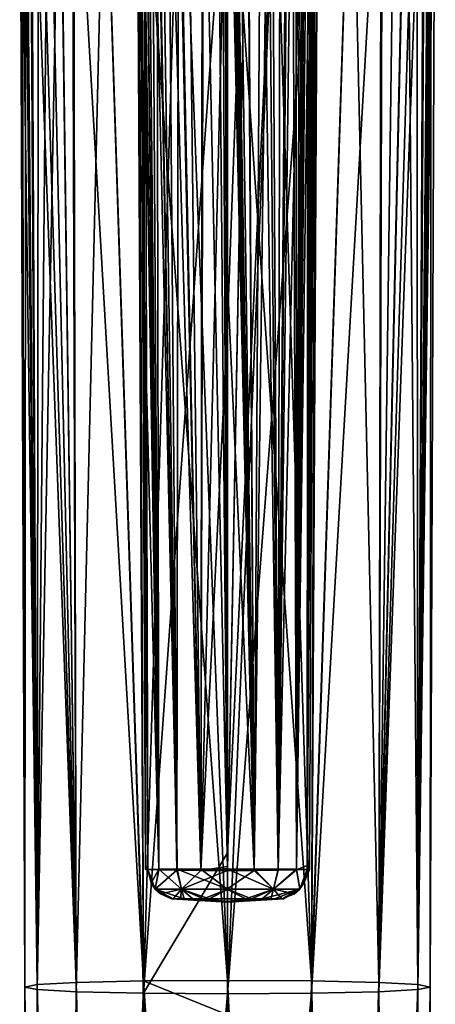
# Model space of a CAD drawing. Header units: metres. Extents: x -22 to 22, y -196 to 22.
# Tile 2 of 20: x -14 to 14, y -110 to -44. Entities that reach past the tile are written whole.
import ezdxf

# ---------------------------------------------------------------- set-up
doc = ezdxf.new("R2010")
doc.units = ezdxf.units.M
doc.layers.add('solid_509517', color=7, linetype='CONTINUOUS')

msp = doc.modelspace()

# ---------------------------------------------------------------- linework, layer by layer
at = {"layer": 'solid_509517'}
for points in [[(-0.373269, -21.104656, 296.188263), (-0.728515, -21.40457, 296.154877), (-0.000005, -100.784248, 296.199982)], [(-0.176699, -21.009695, 296.197418), (-0.373269, -21.104656, 296.188263), (-0.000005, -100.784248, 296.199982)], [(0.000564, -61.323978, 296.200012), (-0.176699, -21.009695, 296.197418), (-0.000005, -100.784248, 296.199982)], [(0.000564, -61.323978, 296.200012), (0.001582, -23.6213, 296.200012), (-0.176699, -21.009695, 296.197418)], [(1.793002, -100.78463, 295.899872), (0.002653, -20.981243, 296.200012), (0.002487, -21.190582, 296.200012)], [(0.144639, -21.000406, 296.198273), (0.002653, -20.981243, 296.200012), (1.793002, -100.78463, 295.899872)], [(0.266094, -21.045166, 296.194061), (0.144639, -21.000406, 296.198273), (1.793002, -100.78463, 295.899872)], [(0.4267, -21.140583, 296.184631), (0.266094, -21.045166, 296.194061), (1.793002, -100.78463, 295.899872)], [(-0.728515, -21.40457, 296.154877), (-1.676585, -22.533012, 295.955688), (-0.000005, -100.784248, 296.199982)], [(1.793002, -100.78463, 295.899872), (0.002788, -21.400023, 296.200012), (0.001582, -23.6213, 296.200012)], [(1.793002, -100.78463, 295.899872), (0.002487, -21.190582, 296.200012), (0.002788, -21.400023, 296.200012)], [(0.688468, -21.364702, 296.159729), (0.4267, -21.140583, 296.184631), (1.793002, -100.78463, 295.899872)], [(1.332602, -22.102028, 296.047058), (0.688468, -21.364702, 296.159729), (1.793002, -100.78463, 295.899872)], [(2.255669, -23.254839, 295.748962), (1.332602, -22.102028, 296.047058), (1.793002, -100.78463, 295.899872)], [(-1.676585, -22.533012, 295.955688), (-2.707295, -23.794168, 295.537201), (-1.790001, -100.784637, 295.900909)], [(-1.676585, -22.533012, 295.955688), (-1.790001, -100.784637, 295.900909), (-0.000005, -100.784248, 296.199982)], [(1.793002, -100.78463, 295.899872), (0.001582, -23.6213, 296.200012), (0.000564, -61.323978, 296.200012)], [(2.255669, -23.254839, 295.748962), (1.793002, -100.78463, 295.899872), (3.394589, -100.7854, 295.028778)], [(2.974425, -24.09857, 295.388641), (2.255669, -23.254839, 295.748962), (3.394589, -100.7854, 295.028778)], [(-13.940785, -24.113749, 233.099335), (-13.961353, -24.119473, 230.155594), (-13.610102, -108.685211, 236.480408)], [(-13.961353, -24.119473, 230.155594), (-13.811286, -24.242626, 228.034866), (-13.610102, -108.685211, 236.480408)], [(-13.940785, -24.113749, 233.099335), (-13.610102, -108.685211, 236.480408), (-12.783951, -108.520523, 242.029282)], [(-13.680964, -24.151012, 235.804153), (-13.940785, -24.113749, 233.099335), (-12.783951, -108.520523, 242.029282)], [(-13.811286, -24.242626, 228.034866), (-13.549977, -24.515957, 226.196243), (-13.610102, -108.685211, 236.480408)], [(-13.275711, -24.301451, 237.962143), (-13.680964, -24.151012, 235.804153), (-12.783951, -108.520523, 242.029282)], [(-13.275711, -24.301451, 237.962143), (-12.783951, -108.520523, 242.029282), (-10.162306, -108.373215, 246.992828)], [(-12.73151, -24.565819, 239.87561), (-13.275711, -24.301451, 237.962143), (-10.162306, -108.373215, 246.992828)], [(-2.707295, -23.794168, 295.537201), (-3.419111, -24.574896, 295.097626), (-1.790001, -100.784637, 295.900909)], [(3.533328, -24.690147, 295.013062), (2.974425, -24.09857, 295.388641), (3.394589, -100.7854, 295.028778)], [(13.277196, -24.336351, 237.956635), (12.720836, -24.604586, 239.90799), (12.783951, -108.520523, 242.029282)], [(13.959685, -24.119873, 230.110474), (13.610102, -108.685211, 236.480408), (12.783951, -108.849899, 230.931549)], [(13.808604, -24.245852, 228.009995), (13.959685, -24.119873, 230.110474), (12.783951, -108.849899, 230.931549)], [(13.687321, -24.174723, 235.760147), (12.783951, -108.520523, 242.029282), (13.610102, -108.685211, 236.480408)], [(13.687321, -24.174723, 235.760147), (13.277196, -24.336351, 237.956635), (12.783951, -108.520523, 242.029282)], [(13.547787, -24.521982, 226.184418), (13.808604, -24.245852, 228.009995), (12.783951, -108.849899, 230.931549)], [(13.959685, -24.119873, 230.110474), (13.943507, -24.121355, 233.044662), (13.610102, -108.685211, 236.480408)], [(13.943507, -24.121355, 233.044662), (13.687321, -24.174723, 235.760147), (13.610102, -108.685211, 236.480408)], [(-13.549977, -24.515957, 226.196243), (-12.783951, -108.849899, 230.931549), (-13.610102, -108.685211, 236.480408)], [(-13.549977, -24.515957, 226.196243), (-13.188904, -24.927271, 224.541656), (-12.783951, -108.849899, 230.931549)], [(-13.188904, -24.927271, 224.541656), (-12.691962, -25.496073, 222.924774), (-12.783951, -108.849899, 230.931549)], [(-12.067958, -24.918613, 241.566147), (-12.73151, -24.565819, 239.87561), (-10.162306, -108.373215, 246.992828)], [(-11.30398, -25.342398, 243.042999), (-12.067958, -24.918613, 241.566147), (-10.162306, -108.373215, 246.992828)], [(-3.419111, -24.574896, 295.097626), (-4.008782, -25.132116, 294.610107), (-1.790001, -100.784637, 295.900909)], [(3.973763, -25.101828, 294.642883), (3.533328, -24.690147, 295.013062), (3.394589, -100.7854, 295.028778)], [(13.186993, -24.937153, 224.535065), (12.783951, -108.849899, 230.931549), (10.162306, -108.997215, 225.968002)], [(12.687959, -25.512119, 222.914719), (13.186993, -24.937153, 224.535065), (10.162306, -108.997215, 225.968002)], [(12.049414, -24.950823, 241.607513), (10.162306, -108.373215, 246.992828), (12.783951, -108.520523, 242.029282)], [(12.049414, -24.950823, 241.607513), (10.420656, -25.842489, 244.365067), (10.162306, -108.373215, 246.992828)], [(12.720836, -24.604586, 239.90799), (12.049414, -24.950823, 241.607513), (12.783951, -108.520523, 242.029282)], [(13.186993, -24.937153, 224.535065), (13.547787, -24.521982, 226.184418), (12.783951, -108.849899, 230.931549)], [(-12.691962, -25.496073, 222.924774), (-12.057444, -26.188936, 221.397766), (-12.783951, -108.849899, 230.931549)], [(-10.431943, -25.833389, 244.350067), (-11.30398, -25.342398, 243.042999), (-10.162306, -108.373215, 246.992828)], [(-5.872635, -25.353949, 289.486206), (-5.345571, -100.787933, 292.008453), (-5.595511, -62.294956, 291.31778)], [(-5.507421, -100.793121, 290.662354), (-5.345571, -100.787933, 292.008453), (-5.872635, -25.353949, 289.486206)], [(-5.872635, -25.353949, 289.486206), (-5.595511, -62.294956, 291.31778), (-5.835361, -25.355551, 290.654907)], [(-5.507421, -100.793121, 290.662354), (-5.872635, -25.353949, 289.486206), (-5.86891, -25.364941, 288.317261)], [(-5.865035, -25.36681, 288.150513), (-5.507421, -100.793121, 290.662354), (-5.86891, -25.364941, 288.317261)], [(-5.865035, -25.36681, 288.150513), (-5.859222, -25.367777, 287.948425), (-5.507421, -100.793121, 290.662354)], [(-5.859222, -25.367777, 287.948425), (-5.847452, -25.367746, 287.626495), (-5.507421, -100.793121, 290.662354)], [(-5.847452, -25.367746, 287.626495), (-5.835272, -25.368683, 287.358521), (-5.507421, -100.793121, 290.662354)], [(-5.835361, -25.355551, 290.654907), (-5.595511, -62.294956, 291.31778), (-4.623157, -100.78653, 293.683228)], [(-5.746471, -25.441008, 291.415039), (-5.835361, -25.355551, 290.654907), (-4.623157, -100.78653, 293.683228)], [(-5.835272, -25.368683, 287.358521), (-5.590348, -63.087776, 288.337616), (-5.507421, -100.793121, 290.662354)], [(-5.561116, -25.576982, 285.873505), (-5.590348, -63.087776, 288.337616), (-5.835272, -25.368683, 287.358521)], [(-5.541467, -25.646214, 292.208893), (-5.746471, -25.441008, 291.415039), (-4.623157, -100.78653, 293.683228)], [(-5.561116, -25.576982, 285.873505), (-5.345384, -100.806503, 289.316711), (-5.590348, -63.087776, 288.337616)], [(-4.624297, -100.829071, 287.645355), (-5.345384, -100.806503, 289.316711), (-5.561116, -25.576982, 285.873505)], [(-4.624297, -100.829071, 287.645355), (-5.561116, -25.576982, 285.873505), (-4.747389, -26.25123, 284.290833)], [(-5.345658, -25.761932, 292.715057), (-5.541467, -25.646214, 292.208893), (-4.623157, -100.78653, 293.683228)], [(-5.091703, -25.769375, 293.223145), (-5.345658, -25.761932, 292.715057), (-4.623157, -100.78653, 293.683228)], [(-4.824333, -25.685005, 293.654175), (-5.091703, -25.769375, 293.223145), (-3.392922, -100.78537, 295.03009)], [(-4.480106, -25.493086, 294.109467), (-4.824333, -25.685005, 293.654175), (-3.392922, -100.78537, 295.03009)], [(-4.008782, -25.132116, 294.610107), (-4.480106, -25.493086, 294.109467), (-3.392922, -100.78537, 295.03009)], [(-4.008782, -25.132116, 294.610107), (-3.392922, -100.78537, 295.03009), (-1.790001, -100.784637, 295.900909)], [(4.366403, -25.414736, 294.241425), (3.973763, -25.101828, 294.642883), (3.394589, -100.7854, 295.028778)], [(4.366403, -25.414736, 294.241425), (3.394589, -100.7854, 295.028778), (4.623732, -100.786552, 293.682343)], [(4.621911, -25.575428, 293.932983), (4.366403, -25.414736, 294.241425), (4.623732, -100.786552, 293.682343)], [(4.853379, -25.697815, 293.611176), (4.621911, -25.575428, 293.932983), (4.623732, -100.786552, 293.682343)], [(5.036505, -25.747478, 293.319305), (4.853379, -25.697815, 293.611176), (4.623732, -100.786552, 293.682343)], [(5.389896, -25.747282, 292.612061), (4.623732, -100.786552, 293.682343), (5.345572, -100.787949, 292.008453)], [(5.389896, -25.747282, 292.612061), (5.232204, -25.779295, 292.957367), (4.623732, -100.786552, 293.682343)], [(5.232204, -25.779295, 292.957367), (5.036505, -25.747478, 293.319305), (4.623732, -100.786552, 293.682343)], [(5.640422, -25.509422, 286.137939), (5.347303, -100.524963, 289.30957), (4.624301, -100.829025, 287.645386)], [(5.100146, -25.969072, 284.833435), (5.640422, -25.509422, 286.137939), (4.624301, -100.829025, 287.645386)], [(5.86891, -25.364943, 288.317627), (5.507422, -100.793091, 290.662354), (5.345378, -100.80648, 289.316711)], [(5.864862, -25.366823, 288.143829), (5.86891, -25.364943, 288.317627), (5.345378, -100.80648, 289.316711)], [(5.859221, -25.367451, 287.948334), (5.864862, -25.366823, 288.143829), (5.345378, -100.80648, 289.316711)], [(5.847912, -25.367722, 287.637634), (5.859221, -25.367451, 287.948334), (5.345378, -100.80648, 289.316711)], [(5.347303, -100.524963, 289.30957), (5.847912, -25.367722, 287.637634), (5.345378, -100.80648, 289.316711)], [(5.872631, -25.353956, 289.486511), (5.835345, -25.355537, 290.655243), (5.345572, -100.787949, 292.008453)], [(5.872631, -25.353956, 289.486511), (5.345572, -100.787949, 292.008453), (5.507422, -100.793091, 290.662354)], [(5.835345, -25.355537, 290.655243), (5.746524, -25.440958, 291.414764), (5.345572, -100.787949, 292.008453)], [(5.746524, -25.440958, 291.414764), (5.541468, -25.646215, 292.208893), (5.345572, -100.787949, 292.008453)], [(5.541468, -25.646215, 292.208893), (5.389896, -25.747282, 292.612061), (5.345572, -100.787949, 292.008453)], [(5.347303, -100.524963, 289.30957), (5.8353, -25.367775, 287.358948), (5.847912, -25.367722, 287.637634)], [(5.640422, -25.509422, 286.137939), (5.8353, -25.367775, 287.358948), (5.347303, -100.524963, 289.30957)], [(5.86891, -25.364943, 288.317627), (5.872631, -25.353956, 289.486511), (5.507422, -100.793091, 290.662354)], [(12.049228, -26.210936, 221.381882), (12.687959, -25.512119, 222.914719), (10.162306, -108.997215, 225.968002)], [(-12.057444, -26.188936, 221.397766), (-11.269745, -26.984245, 219.969086), (-12.783951, -108.849899, 230.931549)], [(-10.431943, -25.833389, 244.350067), (-10.162306, -108.373215, 246.992828), (-5.645137, -108.271049, 250.434967)], [(-8.34021, -26.880116, 246.504623), (-10.431943, -25.833389, 244.350067), (-5.645137, -108.271049, 250.434967)], [(-5.091703, -25.769375, 293.223145), (-4.623157, -100.78653, 293.683228), (-3.392922, -100.78537, 295.03009)], [(-3.396644, -100.847153, 286.300293), (-4.747389, -26.25123, 284.290833), (-3.285377, -27.195477, 282.905853)], [(-3.396644, -100.847153, 286.300293), (-4.624297, -100.829071, 287.645355), (-4.747389, -26.25123, 284.290833)], [(5.100146, -25.969072, 284.833435), (4.624301, -100.829025, 287.645386), (3.396649, -100.847107, 286.300293)], [(4.081538, -26.727106, 283.536652), (5.100146, -25.969072, 284.833435), (3.396649, -100.847107, 286.300293)], [(10.420656, -25.842489, 244.365067), (8.331171, -26.886736, 246.511871), (10.162306, -108.373215, 246.992828)], [(11.259667, -27.007114, 219.954437), (12.049228, -26.210936, 221.381882), (10.162306, -108.997215, 225.968002)], [(-11.269745, -26.984245, 219.969086), (-10.162306, -108.997215, 225.968002), (-12.783951, -108.849899, 230.931549)], [(-11.269745, -26.984245, 219.969086), (-10.336829, -27.813375, 218.683899), (-10.162306, -108.997215, 225.968002)], [(-5.949535, -27.683966, 247.972672), (-8.34021, -26.880116, 246.504623), (-5.645137, -108.271049, 250.434967)], [(2.73034, -27.459408, 282.583069), (4.081538, -26.727106, 283.536652), (3.396649, -100.847107, 286.300293)], [(8.331171, -26.886736, 246.511871), (5.645137, -108.271049, 250.434967), (10.162306, -108.373215, 246.992828)], [(8.331171, -26.886736, 246.511871), (5.943847, -27.689636, 247.975449), (5.645137, -108.271049, 250.434967)], [(10.325872, -27.835203, 218.671936), (11.259667, -27.007114, 219.954437), (10.162306, -108.997215, 225.968002)], [(-5.949535, -27.683966, 247.972672), (-5.645137, -108.271049, 250.434967), (0, -108.236084, 251.613007)], [(-3.091869, -28.188141, 248.936295), (-5.949535, -27.683966, 247.972672), (0, -108.236084, 251.613007)], [(-1.796757, -100.85881, 285.429321), (-3.396644, -100.847153, 286.300293), (-3.285377, -27.195477, 282.905853)], [(-1.796757, -100.85881, 285.429321), (-3.285377, -27.195477, 282.905853), (-1.617651, -27.838367, 282.150421)], [(1.342258, -27.90184, 282.080994), (2.73034, -27.459408, 282.583069), (1.796756, -100.858772, 285.429321)], [(2.73034, -27.459408, 282.583069), (3.396649, -100.847107, 286.300293), (1.796756, -100.858772, 285.429321)], [(5.943847, -27.689636, 247.975449), (3.093502, -28.190182, 248.935989), (5.645137, -108.271049, 250.434967)], [(-10.336829, -27.813375, 218.683899), (-8.265378, -29.185558, 216.74501), (-10.162306, -108.997215, 225.968002)], [(-3.091869, -28.188141, 248.936295), (0, -108.236084, 251.613007), (0, -28.356094, 249.273727)], [(-1.796757, -100.85881, 285.429321), (-1.617651, -27.838367, 282.150421), (-0.001296, -28.041571, 281.931091)], [(-0.000001, -64.201271, 283.518585), (-1.796757, -100.85881, 285.429321), (-0.001296, -28.041571, 281.931091)], [(1.342258, -27.90184, 282.080994), (-0.000001, -64.201271, 283.518585), (-0.001296, -28.041571, 281.931091)], [(1.342258, -27.90184, 282.080994), (-0.000004, -100.862762, 285.128143), (-0.000003, -100.725227, 285.12207)], [(1.342258, -27.90184, 282.080994), (1.796756, -100.858772, 285.429321), (-0.000004, -100.862762, 285.128143)], [(1.342258, -27.90184, 282.080994), (-0.000003, -100.725227, 285.12207), (-0.000002, -100.587692, 285.116058)], [(1.342258, -27.90184, 282.080994), (-0.000002, -100.587692, 285.116058), (-0.000001, -64.201271, 283.518585)], [(3.093502, -28.190182, 248.935989), (0, -28.356094, 249.273727), (5.645137, -108.271049, 250.434967)], [(0, -28.356094, 249.273727), (0, -108.236084, 251.613007), (5.645137, -108.271049, 250.434967)], [(10.325872, -27.835203, 218.671936), (10.162306, -108.997215, 225.968002), (5.645137, -109.099373, 222.525848)], [(8.256523, -29.202734, 216.739777), (10.325872, -27.835203, 218.671936), (5.645137, -109.099373, 222.525848)], [(-8.265378, -29.185558, 216.74501), (-5.645137, -109.099373, 222.525848), (-10.162306, -108.997215, 225.968002)], [(-8.265378, -29.185558, 216.74501), (-6.062449, -30.022867, 215.483749), (-5.645137, -109.099373, 222.525848)], [(6.057897, -30.033949, 215.48262), (8.256523, -29.202734, 216.739777), (5.645137, -109.099373, 222.525848)], [(-6.062449, -30.022867, 215.483749), (-3.279704, -30.481768, 214.563843), (-5.645137, -109.099373, 222.525848)], [(6.057897, -30.033949, 215.48262), (5.645137, -109.099373, 222.525848), (0, -109.134338, 221.347824)], [(3.280901, -30.486082, 214.564514), (6.057897, -30.033949, 215.48262), (0, -109.134338, 221.347824)], [(-3.279704, -30.481768, 214.563843), (0, -30.60021, 214.199097), (-5.645137, -109.099373, 222.525848)], [(-5.645137, -109.099373, 222.525848), (0, -30.60021, 214.199097), (0, -99.674904, 220.486755)], [(0, -99.674904, 220.486755), (3.280901, -30.486082, 214.564514), (0, -109.134338, 221.347824)], [(0, -99.674904, 220.486755), (0, -30.60021, 214.199097), (3.280901, -30.486082, 214.564514)], [(1.793002, -100.78463, 295.899872), (0.000564, -61.323978, 296.200012), (-0.000005, -100.784248, 296.199982)], [(-5.595511, -62.294956, 291.31778), (-5.345571, -100.787933, 292.008453), (-4.623157, -100.78653, 293.683228)], [(-5.590348, -63.087776, 288.337616), (-5.345384, -100.806503, 289.316711), (-5.507421, -100.793121, 290.662354)], [(-0.000001, -64.201271, 283.518585), (-0.000002, -100.587692, 285.116058), (-1.796757, -100.85881, 285.429321)], [(-5.645137, -109.099373, 222.525848), (0, -99.674904, 220.486755), (0, -109.134338, 221.347824)], [(-5.345384, -100.806503, 289.316711), (-5.345571, -100.787933, 292.008453), (-5.507421, -100.793121, 290.662354)], [(-5.121572, -101.715866, 291.954224), (-4.623157, -100.78653, 293.683228), (-5.345571, -100.787933, 292.008453)], [(-5.345384, -100.806503, 289.316711), (-5.121572, -101.715866, 291.954224), (-5.345571, -100.787933, 292.008453)], [(-5.11513, -101.725395, 289.371063), (-5.121572, -101.715866, 291.954224), (-5.345384, -100.806503, 289.316711)], [(-5.11513, -101.725395, 289.371063), (-5.345384, -100.806503, 289.316711), (-4.850176, -102.11483, 289.434875)], [(-4.624297, -100.829071, 287.645355), (-4.850176, -102.11483, 289.434875), (-5.345384, -100.806503, 289.316711)], [(-5.121572, -101.715866, 291.954224), (-4.858509, -102.10817, 291.889771), (-4.623157, -100.78653, 293.683228)], [(-4.858509, -102.10817, 291.889771), (-3.086791, -102.10862, 294.632965), (-4.623157, -100.78653, 293.683228)], [(-3.396644, -100.847153, 286.300293), (-4.850176, -102.11483, 289.434875), (-4.624297, -100.829071, 287.645355)], [(-3.081499, -102.108154, 286.696503), (-4.850176, -102.11483, 289.434875), (-3.396644, -100.847153, 286.300293)], [(-3.086791, -102.10862, 294.632965), (-3.392922, -100.78537, 295.03009), (-4.623157, -100.78653, 293.683228)], [(-3.081499, -102.108154, 286.696503), (-3.396644, -100.847153, 286.300293), (-1.796757, -100.85881, 285.429321)], [(-0.00002, -102.10881, 295.698517), (-1.790001, -100.784637, 295.900909), (-3.392922, -100.78537, 295.03009)], [(-3.086791, -102.10862, 294.632965), (-0.00002, -102.10881, 295.698517), (-3.392922, -100.78537, 295.03009)], [(-3.081499, -102.108154, 286.696503), (-1.796757, -100.85881, 285.429321), (-0.000004, -100.862762, 285.128143)], [(0.000009, -102.105568, 285.633026), (-3.081499, -102.108154, 286.696503), (-0.000004, -100.862762, 285.128143)], [(-0.000002, -100.587692, 285.116058), (-0.000003, -100.725227, 285.12207), (-1.796757, -100.85881, 285.429321)], [(-0.000003, -100.725227, 285.12207), (-0.000004, -100.862762, 285.128143), (-1.796757, -100.85881, 285.429321)], [(-0.00002, -102.10881, 295.698517), (-0.000005, -100.784248, 296.199982), (-1.790001, -100.784637, 295.900909)], [(3.087189, -102.10862, 294.632629), (-0.000005, -100.784248, 296.199982), (-0.00002, -102.10881, 295.698517)], [(1.793002, -100.78463, 295.899872), (-0.000005, -100.784248, 296.199982), (3.087189, -102.10862, 294.632629)], [(1.796756, -100.858772, 285.429321), (0.000009, -102.105568, 285.633026), (-0.000004, -100.862762, 285.128143)], [(1.796756, -100.858772, 285.429321), (3.081123, -102.108147, 286.696198), (0.000009, -102.105568, 285.633026)], [(3.394589, -100.7854, 295.028778), (1.793002, -100.78463, 295.899872), (3.087189, -102.10862, 294.632629)], [(1.796756, -100.858772, 285.429321), (3.396649, -100.847107, 286.300293), (3.081123, -102.108147, 286.696198)], [(4.624301, -100.829025, 287.645386), (4.849947, -102.114799, 289.433868), (3.081123, -102.108147, 286.696198)], [(3.396649, -100.847107, 286.300293), (4.624301, -100.829025, 287.645386), (3.081123, -102.108147, 286.696198)], [(4.623732, -100.786552, 293.682343), (3.394589, -100.7854, 295.028778), (3.087189, -102.10862, 294.632629)], [(4.623732, -100.786552, 293.682343), (3.087189, -102.10862, 294.632629), (4.859759, -102.10701, 291.889008)], [(4.623732, -100.786552, 293.682343), (4.859759, -102.10701, 291.889008), (5.345572, -100.787949, 292.008453)], [(4.624301, -100.829025, 287.645386), (5.347303, -100.524963, 289.30957), (5.345378, -100.80648, 289.316711)], [(4.624301, -100.829025, 287.645386), (5.345378, -100.80648, 289.316711), (4.849947, -102.114799, 289.433868)], [(4.849947, -102.114799, 289.433868), (5.345378, -100.80648, 289.316711), (4.859759, -102.10701, 291.889008)], [(4.859759, -102.10701, 291.889008), (5.123813, -101.712021, 291.953583), (5.345572, -100.787949, 292.008453)], [(5.345378, -100.80648, 289.316711), (5.123813, -101.712021, 291.953583), (4.859759, -102.10701, 291.889008)], [(5.507422, -100.793091, 290.662354), (5.345572, -100.787949, 292.008453), (5.123813, -101.712021, 291.953583)], [(5.507422, -100.793091, 290.662354), (5.123813, -101.712021, 291.953583), (5.345378, -100.80648, 289.316711)], [(-5.11513, -101.725395, 289.371063), (-4.858509, -102.10817, 291.889771), (-5.121572, -101.715866, 291.954224)], [(-5.11513, -101.725395, 289.371063), (-4.850176, -102.11483, 289.434875), (-4.858509, -102.10817, 291.889771)], [(-2.911126, -102.768906, 293.059845), (-3.086791, -102.10862, 294.632965), (-4.858509, -102.10817, 291.889771)], [(-3.641733, -102.768677, 291.591522), (-2.911126, -102.768906, 293.059845), (-4.858509, -102.10817, 291.889771)], [(-4.504923, -102.430794, 291.803192), (-3.641733, -102.768677, 291.591522), (-4.858509, -102.10817, 291.889771)], [(-4.850176, -102.11483, 289.434875), (-4.504923, -102.430794, 291.803192), (-4.858509, -102.10817, 291.889771)], [(-3.081499, -102.108154, 286.696503), (-4.499377, -102.431854, 289.519897), (-4.850176, -102.11483, 289.434875)], [(-4.850176, -102.11483, 289.434875), (-4.499377, -102.431854, 289.519897), (-4.504923, -102.430794, 291.803192)], [(-3.081499, -102.108154, 286.696503), (-3.641778, -102.766197, 289.728638), (-4.499377, -102.431854, 289.519897)], [(-3.081499, -102.108154, 286.696503), (-3.160079, -102.763451, 288.605347), (-3.641778, -102.766197, 289.728638)], [(-3.081499, -102.108154, 286.696503), (-2.326125, -102.761192, 287.683472), (-3.160079, -102.763451, 288.605347)], [(-1.613909, -102.769066, 294.080688), (-0.00002, -102.10881, 295.698517), (-3.086791, -102.10862, 294.632965)], [(-2.911126, -102.768906, 293.059845), (-1.613909, -102.769066, 294.080688), (-3.086791, -102.10862, 294.632965)], [(0.000009, -102.105568, 285.633026), (-1.231044, -102.759735, 287.082977), (-3.081499, -102.108154, 286.696503)], [(-3.081499, -102.108154, 286.696503), (-1.231044, -102.759735, 287.082977), (-2.326125, -102.761192, 287.683472)], [(-1.613909, -102.769066, 294.080688), (0.000005, -102.769135, 294.445618), (-0.00002, -102.10881, 295.698517)], [(0.000009, -102.130196, 285.655334), (-1.231044, -102.759735, 287.082977), (0.000009, -102.105568, 285.633026)], [(0.000009, -102.130196, 285.655334), (0, -102.759262, 286.875458), (-1.231044, -102.759735, 287.082977)], [(1.613815, -102.769066, 294.08075), (3.087189, -102.10862, 294.632629), (-0.00002, -102.10881, 295.698517)], [(1.613815, -102.769066, 294.08075), (-0.00002, -102.10881, 295.698517), (0.000005, -102.769135, 294.445618)], [(0.000009, -102.130196, 285.655334), (1.226427, -102.759735, 287.08139), (0, -102.759262, 286.875458)], [(3.081123, -102.108147, 286.696198), (0.000009, -102.130196, 285.655334), (0.000009, -102.105568, 285.633026)], [(3.081123, -102.108147, 286.696198), (1.226427, -102.759735, 287.08139), (0.000009, -102.130196, 285.655334)], [(3.081123, -102.108147, 286.696198), (2.321194, -102.761185, 287.679596), (1.226427, -102.759735, 287.08139)], [(1.613815, -102.769066, 294.08075), (2.911127, -102.768906, 293.059845), (3.087189, -102.10862, 294.632629)], [(3.081123, -102.108147, 286.696198), (4.849947, -102.114799, 289.433868), (2.321194, -102.761185, 287.679596)], [(4.849947, -102.114799, 289.433868), (3.15617, -102.763435, 288.599243), (2.321194, -102.761185, 287.679596)], [(2.911127, -102.768906, 293.059845), (3.641763, -102.768677, 291.591339), (3.087189, -102.10862, 294.632629)], [(4.503003, -102.432327, 291.801788), (4.859759, -102.10701, 291.889008), (3.087189, -102.10862, 294.632629)], [(4.503003, -102.432327, 291.801788), (3.087189, -102.10862, 294.632629), (3.641763, -102.768677, 291.591339)], [(4.849947, -102.114799, 289.433868), (3.641805, -102.766212, 289.728638), (3.15617, -102.763435, 288.599243)], [(4.849947, -102.114799, 289.433868), (4.503003, -102.432327, 291.801788), (3.641763, -102.768677, 291.591339)], [(4.849947, -102.114799, 289.433868), (3.641763, -102.768677, 291.591339), (3.753587, -102.76812, 290.659729)], [(4.849947, -102.114799, 289.433868), (3.753587, -102.76812, 290.659729), (3.641805, -102.766212, 289.728638)], [(4.849947, -102.114799, 289.433868), (4.859759, -102.10701, 291.889008), (4.503003, -102.432327, 291.801788)], [(-3.753582, -102.76812, 290.660217), (-3.641733, -102.768677, 291.591522), (-4.504923, -102.430794, 291.803192)], [(-3.641778, -102.766197, 289.728638), (-3.753582, -102.76812, 290.660217), (-4.504923, -102.430794, 291.803192)], [(-4.499377, -102.431854, 289.519897), (-3.641778, -102.766197, 289.728638), (-4.504923, -102.430794, 291.803192)], [(0, -103, 290.700012), (-3.753582, -102.76812, 290.660217), (-3.641778, -102.766197, 289.728638)], [(0, -103, 290.700012), (-3.641733, -102.768677, 291.591522), (-3.753582, -102.76812, 290.660217)], [(-3.160079, -102.763451, 288.605347), (0, -103, 290.700012), (-3.641778, -102.766197, 289.728638)], [(0, -103, 290.700012), (-2.911126, -102.768906, 293.059845), (-3.641733, -102.768677, 291.591522)], [(-3.160079, -102.763451, 288.605347), (-2.326125, -102.761192, 287.683472), (0, -103, 290.700012)], [(0, -103, 290.700012), (-1.613909, -102.769066, 294.080688), (-2.911126, -102.768906, 293.059845)], [(-2.326125, -102.761192, 287.683472), (-1.231044, -102.759735, 287.082977), (0, -103, 290.700012)], [(0, -102.94223, 292.576355), (0.000005, -102.769135, 294.445618), (-1.613909, -102.769066, 294.080688)], [(0, -103, 290.700012), (0, -102.94223, 292.576355), (-1.613909, -102.769066, 294.080688)], [(-1.231044, -102.759735, 287.082977), (0, -102.759262, 286.875458), (0, -103, 290.700012)], [(0, -102.759262, 286.875458), (0, -102.939758, 288.783936), (0, -103, 290.700012)], [(1.226427, -102.759735, 287.08139), (0, -102.939758, 288.783936), (0, -102.759262, 286.875458)], [(1.226427, -102.759735, 287.08139), (0, -103, 290.700012), (0, -102.939758, 288.783936)], [(1.226427, -102.759735, 287.08139), (2.321194, -102.761185, 287.679596), (0, -103, 290.700012)], [(2.321194, -102.761185, 287.679596), (3.15617, -102.763435, 288.599243), (0, -103, 290.700012)], [(3.15617, -102.763435, 288.599243), (3.641805, -102.766212, 289.728638), (0, -103, 290.700012)], [(3.641805, -102.766212, 289.728638), (3.753587, -102.76812, 290.659729), (0, -103, 290.700012)], [(3.753587, -102.76812, 290.659729), (3.641763, -102.768677, 291.591339), (0, -103, 290.700012)], [(0, -103, 290.700012), (3.641763, -102.768677, 291.591339), (2.911127, -102.768906, 293.059845)], [(0, -103, 290.700012), (2.911127, -102.768906, 293.059845), (1.613815, -102.769066, 294.08075)], [(0, -103, 290.700012), (1.613815, -102.769066, 294.08075), (0.000005, -102.769135, 294.445618)], [(0, -103, 290.700012), (0.000005, -102.769135, 294.445618), (0, -102.94223, 292.576355)], [(-7.762975, -192.81636, 251.716003), (-5.645137, -108.271049, 250.434967), (-10.162306, -108.373215, 246.992828)], [(-7.762975, -192.81636, 251.716003), (-4.072629, -192.766052, 253.4832), (-5.645137, -108.271049, 250.434967)], [(-5.645137, -108.271049, 250.434967), (0, -110.552101, 251.680832), (0, -108.236084, 251.613007)], [(-5.645137, -108.271049, 250.434967), (0, -192.748108, 254.087936), (0, -110.552101, 251.680832)], [(-4.072629, -192.766052, 253.4832), (0, -192.748108, 254.087936), (-5.645137, -108.271049, 250.434967)], [(0, -108.236084, 251.613007), (0, -110.552101, 251.680832), (4.182939, -192.767059, 253.449097)], [(5.645137, -108.271049, 250.434967), (0, -108.236084, 251.613007), (4.182939, -192.767059, 253.449097)], [(5.645137, -108.271049, 250.434967), (4.182939, -192.767059, 253.449097), (7.733164, -192.815811, 251.736343)], [(10.162306, -108.373215, 246.992828), (5.645137, -108.271049, 250.434967), (7.733164, -192.815811, 251.736343)], [(-12.557322, -192.995163, 245.528046), (-12.783951, -108.520523, 242.029282), (-13.610102, -108.685211, 236.480408)], [(-12.647514, -193.276169, 237.856232), (-13.610102, -108.685211, 236.480408), (-12.783951, -108.849899, 230.931549)], [(-13.236279, -193.125534, 241.713058), (-12.557322, -192.995163, 245.528046), (-13.610102, -108.685211, 236.480408)], [(-12.647514, -193.276169, 237.856232), (-13.236279, -193.125534, 241.713058), (-13.610102, -108.685211, 236.480408)], [(-10.685539, -192.892426, 248.962952), (-10.162306, -108.373215, 246.992828), (-12.783951, -108.520523, 242.029282)], [(-12.557322, -192.995163, 245.528046), (-10.685539, -192.892426, 248.962952), (-12.783951, -108.520523, 242.029282)], [(-10.804957, -193.428772, 234.31662), (-12.783951, -108.849899, 230.931549), (-10.162306, -108.997215, 225.968002)], [(-10.804957, -193.428772, 234.31662), (-12.647514, -193.276169, 237.856232), (-12.783951, -108.849899, 230.931549)], [(-10.685539, -192.892426, 248.962952), (-7.762975, -192.81636, 251.716003), (-10.162306, -108.373215, 246.992828)], [(10.162306, -108.373215, 246.992828), (7.733164, -192.815811, 251.736343), (10.738692, -192.894394, 248.893616)], [(10.016544, -175.932831, 231.817719), (10.162306, -108.997215, 225.968002), (12.783951, -108.849899, 230.931549)], [(10.249982, -178.040207, 232.273468), (10.016544, -175.932831, 231.817719), (12.783951, -108.849899, 230.931549)], [(12.783951, -108.520523, 242.029282), (10.162306, -108.373215, 246.992828), (10.738692, -192.894394, 248.893616)], [(10.249982, -178.040207, 232.273468), (12.783951, -108.849899, 230.931549), (10.760167, -193.431396, 234.257156)], [(12.783951, -108.520523, 242.029282), (10.738692, -192.894394, 248.893616), (12.612679, -193.000305, 245.367188)], [(12.783951, -108.849899, 230.931549), (12.594971, -193.282669, 237.698914), (10.760167, -193.431396, 234.257156)], [(13.610102, -108.685211, 236.480408), (13.237213, -193.132797, 241.515671), (12.594971, -193.282669, 237.698914)], [(12.783951, -108.849899, 230.931549), (13.610102, -108.685211, 236.480408), (12.594971, -193.282669, 237.698914)], [(13.610102, -108.685211, 236.480408), (12.783951, -108.520523, 242.029282), (12.612679, -193.000305, 245.367188)], [(13.610102, -108.685211, 236.480408), (12.612679, -193.000305, 245.367188), (13.237213, -193.132797, 241.515671)], [(-10.249982, -178.040253, 232.273468), (-10.804957, -193.428772, 234.31662), (-10.162306, -108.997215, 225.968002)], [(-10.016523, -175.932739, 231.817688), (-10.249982, -178.040253, 232.273468), (-10.162306, -108.997215, 225.968002)], [(-9.179641, -173.718658, 230.762512), (-10.162306, -108.997215, 225.968002), (-5.645137, -109.099373, 222.525848)], [(-9.179641, -173.718658, 230.762512), (-10.016523, -175.932739, 231.817688), (-10.162306, -108.997215, 225.968002)], [(-7.482087, -171.544586, 229.228867), (-9.179641, -173.718658, 230.762512), (-5.645137, -109.099373, 222.525848)], [(-5.173016, -169.947647, 227.877106), (-7.482087, -171.544586, 229.228867), (-5.645137, -109.099373, 222.525848)], [(-5.173016, -169.947647, 227.877106), (-5.645137, -109.099373, 222.525848), (0, -109.134338, 221.347824)], [(-2.621395, -169.039886, 227.048203), (-5.173016, -169.947647, 227.877106), (0, -109.134338, 221.347824)], [(-2.621395, -169.039886, 227.048203), (0, -109.134338, 221.347824), (0, -168.749588, 226.774414)], [(0, -168.749588, 226.774414), (0, -109.134338, 221.347824), (5.645137, -109.099373, 222.525848)], [(2.621415, -169.039886, 227.048218), (0, -168.749588, 226.774414), (5.645137, -109.099373, 222.525848)], [(5.173053, -169.947662, 227.877121), (2.621415, -169.039886, 227.048218), (5.645137, -109.099373, 222.525848)], [(7.482137, -171.544632, 229.228912), (5.173053, -169.947662, 227.877121), (5.645137, -109.099373, 222.525848)], [(7.482137, -171.544632, 229.228912), (5.645137, -109.099373, 222.525848), (10.162306, -108.997215, 225.968002)], [(9.179691, -173.718765, 230.762573), (7.482137, -171.544632, 229.228912), (10.162306, -108.997215, 225.968002)], [(10.016544, -175.932831, 231.817719), (9.179691, -173.718765, 230.762573), (10.162306, -108.997215, 225.968002)]]:
    msp.add_3dface(points, dxfattribs=at)

doc.saveas('drawing.dxf')
